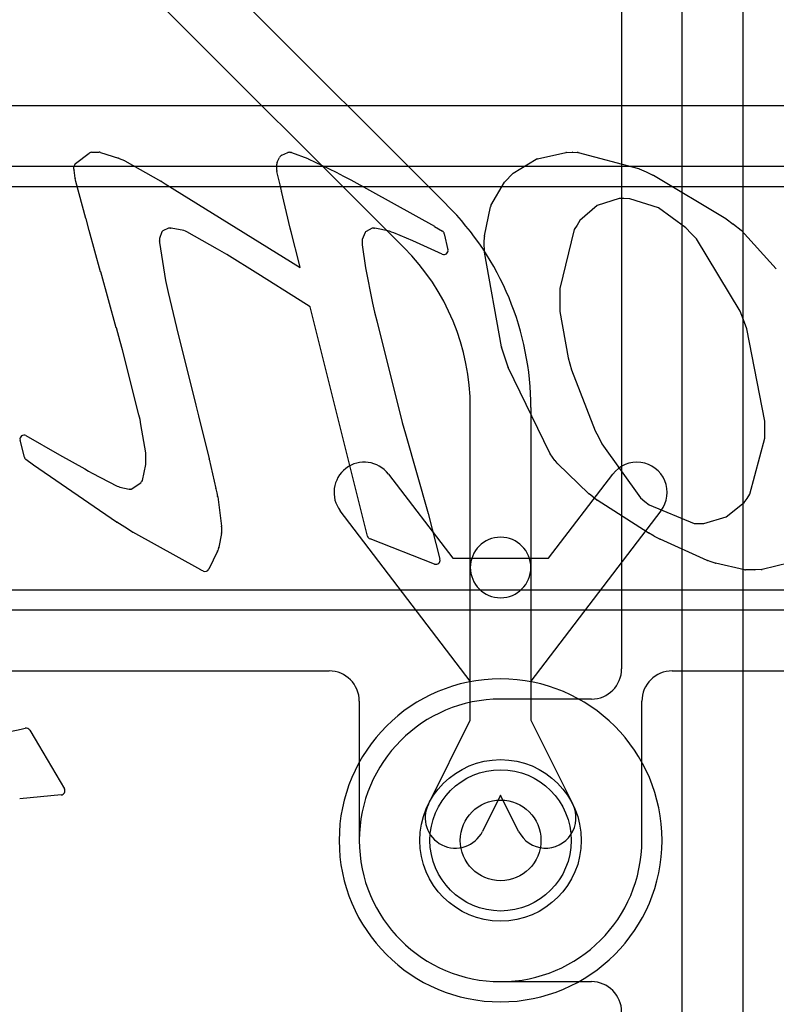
# Model space of a CAD drawing. Extents: x 0 to 30.5, y 0 to 20.
# Tile 12 of 17: x 21.2 to 23.1, y 8.3 to 10.7. Entities that reach past the tile are written whole.
import ezdxf

# ---------------------------------------------------------------- set-up
doc = ezdxf.new("R2010")
doc.units = 0
for name, color, linetype in [('Hole', 1, 'CONTINUOUS'), ('L1', 3, 'CONTINUOUS'), ('L2', 3, 'CONTINUOUS'), ('L3', 3, 'CONTINUOUS'), ('L4', 3, 'CONTINUOUS'), ('MetalMask-A', 176, 'CONTINUOUS'), ('PartsSilk-B', 221, 'CONTINUOUS'), ('Resist-A', 2, 'CONTINUOUS'), ('Resist-B', 2, 'CONTINUOUS'), ('Silk-B', 140, 'CONTINUOUS')]:
    doc.layers.add(name, color=color, linetype=linetype)

msp = doc.modelspace()

# ---------------------------------------------------------------- linework, layer by layer
at = {"layer": 'Hole'}
msp.add_circle((22.375, 8.69), 0.1, dxfattribs=at)
at = {"layer": 'L1'}
for p, q in [((24.275, 10.51004), (20.475, 10.51004)), ((20.475, 10.31), (24.275, 10.31)), ((22.09689, 9.5975), (22.25638, 9.38877)), ((22.49362, 9.38877), (22.65311, 9.5975)), ((22.3, 9.08463), (21.97771, 9.50642)), ((22.77229, 9.50642), (22.45, 9.08463)), ((22.25638, 9.38877), (22.49362, 9.38877)), ((24.275, 9.31), (20.475, 9.31)), ((20.475, 9.10996), (21.94999, 9.10996)), ((22.80001, 9.10996), (24.275, 9.10996)), ((22.3, 8.98766), (22.3, 9.08463)), ((22.45, 9.08463), (22.45, 8.98766)), ((22.02496, 9.03499), (22.02496, 8.69)), ((22.72504, 8.69), (22.72504, 9.03499)), ((22.19604, 8.77929), (22.3, 8.98766)), ((22.45, 8.98766), (22.55396, 8.77929)), ((22.375, 8.802), (22.33026, 8.71233)), ((22.41974, 8.71233), (22.375, 8.802))]:
    msp.add_line(p, q, dxfattribs=at)
msp.add_circle((22.375, 8.69), 0.2, dxfattribs=at)
for centre, radius, start, end in [((22.0373, 9.55196), 0.075, 37.38786, -142.61669), ((22.7127, 9.55196), 0.075, -37.38786, 142.61669), ((21.94999, 9.03499), 0.07497, 0, 90), ((22.80001, 9.03499), 0.07497, 90, 180), ((22.26315, 8.74581), 0.075, 153.4862, -26.51596), ((22.48685, 8.74581), 0.075, -153.4862, 26.51596), ((22.375, 8.69), 0.35004, 180, 0)]:
    msp.add_arc(centre, radius, start, end, dxfattribs=at)
at = {"layer": 'L2'}
for start, end in [(90, -90), (-90, 90)]:
    msp.add_arc((22.375, 8.69), 0.40004, start, end, dxfattribs=at)
at = {"layer": 'L3'}
for p, q in [((17.93902, 14.56705), (22.24205, 10.26403)), ((22.13598, 10.15796), (17.83296, 14.46098)), ((22.3, 9.36598), (22.3, 9.76197)), ((22.45, 9.76197), (22.45, 9.36598)), ((22.3, 8.98766), (22.3, 9.36598)), ((22.45, 9.36598), (22.45, 8.98766)), ((22.19604, 8.77929), (22.3, 8.98766)), ((22.45, 8.98766), (22.55396, 8.77929)), ((22.375, 8.802), (22.33026, 8.71233)), ((22.41974, 8.71233), (22.375, 8.802))]:
    msp.add_line(p, q, dxfattribs=at)
msp.add_circle((22.375, 8.69), 0.2, dxfattribs=at)
for centre, radius, start, end in [((21.74, 9.76198), 0.71, -0.00081, 45), ((21.74, 9.76198), 0.56, -0.00102, 45), ((22.375, 9.36598), 0.075, 0, 180), ((22.375, 9.36598), 0.075, 180, 0), ((22.26315, 8.74581), 0.075, 153.4862, -26.51596), ((22.48685, 8.74581), 0.075, -153.4862, 26.51596)]:
    msp.add_arc(centre, radius, start, end, dxfattribs=at)
at = {"layer": 'L4'}
for p, q in [((22.825, 6.93803), (22.825, 11.28697)), ((22.975, 11.28697), (22.975, 6.93803)), ((22.67496, 10.79996), (22.67496, 9.11504)), ((22.59996, 9.04004), (22.375, 9.04004)), ((22.375, 8.33996), (22.59996, 8.33996))]:
    msp.add_line(p, q, dxfattribs=at)
msp.add_circle((22.375, 8.69), 0.2, dxfattribs=at)
for centre, radius, start, end in [((22.59996, 9.11504), 0.075, -90, 0), ((22.375, 8.69), 0.35004, 90, -90), ((22.59996, 8.26496), 0.075, 0, 90)]:
    msp.add_arc(centre, radius, start, end, dxfattribs=at)
at = {"layer": 'MetalMask-A'}
for p, q in [((20.475, 10.31), (24.275, 10.31)), ((24.275, 9.31), (20.475, 9.31))]:
    msp.add_line(p, q, dxfattribs=at)
at = {"layer": 'PartsSilk-B'}
for p, q in [((21.32187, 10.36655), (21.35564, 10.39257)), ((21.36174, 10.39465), (21.38048, 10.39465)), ((21.38348, 10.39419), (21.42861, 10.37999)), ((21.83314, 10.38747), (21.84793, 10.39381)), ((21.85273, 10.39458), (21.85469, 10.39441)), ((21.85733, 10.39382), (21.89734, 10.37889)), ((22.46654, 10.37842), (22.53637, 10.39407)), ((22.53833, 10.39431), (22.55338, 10.39465)), ((22.55376, 10.39465), (22.56505, 10.39448)), ((22.56749, 10.39414), (22.71692, 10.35407)), ((21.42965, 10.3796), (21.43638, 10.37663)), ((21.43638, 10.37663), (21.44302, 10.37388)), ((21.44409, 10.37336), (21.5333, 10.3234)), ((21.82147, 10.3699), (21.82746, 10.38205)), ((21.82936, 10.3847), (21.83001, 10.38535)), ((21.89814, 10.37855), (21.96765, 10.3454)), ((22.40657, 10.3427), (22.46355, 10.37721)), ((21.31797, 10.35317), (21.31797, 10.35863)), ((21.32106, 10.33013), (21.31803, 10.3507)), ((21.82044, 10.34963), (21.82044, 10.36548)), ((21.82906, 10.31365), (21.82073, 10.34722)), ((21.968, 10.34522), (21.9858, 10.33587)), ((22.71841, 10.35354), (22.73537, 10.34596)), ((22.73541, 10.34594), (22.75247, 10.33821)), ((21.32193, 10.32616), (21.3212, 10.32939)), ((21.32282, 10.32251), (21.32197, 10.32599)), ((21.34775, 10.23018), (21.32288, 10.32227)), ((21.5338, 10.3231), (21.54419, 10.31645)), ((21.9858, 10.33587), (22.00395, 10.32653)), ((22.00423, 10.32638), (22.21124, 10.21125)), ((22.35121, 10.26243), (22.38495, 10.32063)), ((22.38646, 10.32262), (22.40461, 10.34115)), ((22.75348, 10.33769), (22.93297, 10.23039)), ((21.54419, 10.31645), (21.87867, 10.10906)), ((21.83057, 10.30631), (21.82906, 10.31365)), ((21.83218, 10.29883), (21.83063, 10.30604)), ((21.85376, 10.20681), (21.83222, 10.29865)), ((22.66847, 10.27975), (22.61463, 10.263)), ((22.68067, 10.27994), (22.66847, 10.27975)), ((22.69531, 10.27955), (22.68067, 10.27994)), ((22.76587, 10.25717), (22.69531, 10.27955)), ((22.33506, 10.188), (22.35008, 10.25947)), ((22.61463, 10.263), (22.57159, 10.22523)), ((22.83363, 10.20773), (22.76587, 10.25717)), ((21.35586, 10.20069), (21.34776, 10.23014)), ((22.57159, 10.22523), (22.5645, 10.21443)), ((22.9338, 10.22984), (22.95166, 10.21661)), ((21.38409, 10.09886), (21.35586, 10.20067)), ((21.53557, 10.19715), (21.52971, 10.18108)), ((21.53661, 10.19855), (21.53557, 10.19715)), ((21.53784, 10.19995), (21.53661, 10.19855)), ((21.55196, 10.20668), (21.53784, 10.19995)), ((21.55592, 10.20668), (21.55196, 10.20668)), ((21.55905, 10.20701), (21.55723, 10.20677)), ((21.59009, 10.20067), (21.55905, 10.20701)), ((21.59396, 10.1991), (21.59009, 10.20067)), ((21.59786, 10.19748), (21.59396, 10.1991)), ((21.67396, 10.15476), (21.59786, 10.19748)), ((21.85605, 10.19755), (21.85379, 10.20669)), ((21.87669, 10.11644), (21.85607, 10.19748)), ((22.04032, 10.19715), (22.03912, 10.19572)), ((22.04172, 10.19875), (22.04032, 10.19715)), ((22.05672, 10.20668), (22.04172, 10.19875)), ((22.06086, 10.20668), (22.05672, 10.20668)), ((22.06365, 10.20701), (22.06253, 10.20682)), ((22.09959, 10.19891), (22.06365, 10.20701)), ((22.1046, 10.19692), (22.09959, 10.19891)), ((22.1104, 10.19484), (22.10493, 10.19679)), ((22.21154, 10.21108), (22.23101, 10.19935)), ((22.55764, 10.20366), (22.52214, 10.05717)), ((22.5645, 10.21443), (22.55764, 10.20366)), ((22.84682, 10.19363), (22.83363, 10.20773)), ((22.95184, 10.21647), (22.97083, 10.20171)), ((22.97207, 10.20056), (23.05819, 10.10629)), ((21.5297, 10.17483), (21.52955, 10.17136)), ((21.52971, 10.18108), (21.52971, 10.17526)), ((22.03912, 10.19572), (22.03219, 10.17894)), ((22.03219, 10.17894), (22.03219, 10.17282)), ((22.03219, 10.17282), (22.03239, 10.16573)), ((22.15718, 10.17506), (22.1104, 10.19484)), ((22.2306, 10.14208), (22.15718, 10.17506)), ((22.2356, 10.19299), (22.24459, 10.15335)), ((22.33457, 10.1703), (22.33484, 10.18612)), ((22.86011, 10.17985), (22.84692, 10.19351)), ((22.96851, 10.00125), (22.86011, 10.17985)), ((21.52955, 10.17136), (21.5451, 10.07711)), ((21.68521, 10.14792), (21.67396, 10.15476)), ((21.69666, 10.141), (21.68524, 10.1479)), ((22.03239, 10.16573), (22.04052, 10.10818)), ((22.33485, 10.14909), (22.33457, 10.17)), ((22.37732, 9.91293), (22.33501, 10.14744)), ((21.77379, 10.09318), (21.69666, 10.141)), ((21.42291, 9.95985), (21.3841, 10.09884)), ((21.87867, 10.10906), (21.87672, 10.11631)), ((22.04052, 10.10818), (22.05799, 10.0208)), ((21.5451, 10.07711), (21.54825, 10.06212)), ((21.87812, 10.02773), (21.77379, 10.09318)), ((21.54825, 10.06212), (21.55161, 10.04712)), ((22.52214, 10.05717), (22.52198, 10.03866)), ((21.55161, 10.04712), (21.57613, 9.94351)), ((21.90301, 10.01202), (21.87812, 10.02773)), ((22.52198, 10.03866), (22.52198, 10.00053)), ((22.04544, 9.44361), (21.90301, 10.01202)), ((22.05799, 10.0208), (22.06293, 9.99894)), ((22.97695, 9.97935), (22.96851, 10.00125)), ((22.06293, 9.99894), (22.06804, 9.97708)), ((22.06804, 9.97708), (22.13154, 9.72555)), ((22.52198, 10.00053), (22.5428, 9.88563)), ((22.98545, 9.95766), (22.97697, 9.97929)), ((21.4323, 9.92611), (21.42302, 9.95943)), ((23.02957, 9.72838), (22.98545, 9.95766)), ((21.57613, 9.94351), (21.61146, 9.80199)), ((21.43814, 9.90541), (21.43231, 9.92607)), ((21.47906, 9.74389), (21.43814, 9.90541)), ((22.38557, 9.88688), (22.37764, 9.91165)), ((22.39363, 9.86245), (22.38559, 9.8868)), ((22.5428, 9.88563), (22.54687, 9.87044)), ((22.49689, 9.64938), (22.39413, 9.86122)), ((22.54687, 9.87044), (22.55093, 9.85544)), ((22.55093, 9.85544), (22.60969, 9.70453)), ((21.61146, 9.80199), (21.62008, 9.76793)), ((21.62009, 9.7679), (21.62665, 9.74162)), ((21.48157, 9.73228), (21.47906, 9.74389)), ((21.62667, 9.74156), (21.65258, 9.63482)), ((21.484, 9.72063), (21.48157, 9.73228)), ((21.49585, 9.64981), (21.484, 9.72063)), ((22.13154, 9.72555), (22.13932, 9.69695)), ((23.02993, 9.70417), (23.02957, 9.72838)), ((21.19905, 9.69265), (21.28231, 9.64526)), ((22.13932, 9.69695), (22.19571, 9.49991)), ((22.60969, 9.70453), (22.61727, 9.68934)), ((22.61727, 9.68934), (22.62595, 9.6721)), ((22.99287, 9.54747), (23.02973, 9.68674)), ((23.02973, 9.68674), (23.02993, 9.70417)), ((21.19509, 9.63903), (21.1844, 9.68152)), ((22.62595, 9.6721), (22.72195, 9.53898)), ((21.28231, 9.64526), (21.34458, 9.61009)), ((21.49585, 9.62125), (21.49585, 9.64981)), ((22.50973, 9.63122), (22.49776, 9.64792)), ((21.2177, 9.61962), (21.19888, 9.6334)), ((21.42365, 9.47866), (21.21796, 9.61944)), ((21.48739, 9.58173), (21.49585, 9.62125)), ((21.6526, 9.63472), (21.66962, 9.56135)), ((22.5148, 9.62452), (22.50989, 9.63101)), ((22.59342, 9.54889), (22.51585, 9.62334)), ((21.3447, 9.61002), (21.35362, 9.60482)), ((21.35362, 9.60482), (21.36296, 9.59988)), ((21.36296, 9.59988), (21.42509, 9.56777)), ((21.42509, 9.56777), (21.42805, 9.56653)), ((21.42805, 9.56653), (21.43124, 9.5653)), ((21.43124, 9.5653), (21.45508, 9.55999)), ((21.45982, 9.56035), (21.484, 9.57571)), ((21.484, 9.57571), (21.48563, 9.5787)), ((21.48577, 9.57894), (21.48739, 9.58173)), ((21.45512, 9.56), (21.45628, 9.56014)), ((21.45696, 9.5602), (21.45982, 9.56035)), ((21.66969, 9.56104), (21.67165, 9.55118)), ((21.67165, 9.55118), (21.67384, 9.54182)), ((21.67402, 9.54084), (21.68351, 9.46832)), ((22.60388, 9.54076), (22.59424, 9.54818)), ((22.61379, 9.53321), (22.60392, 9.54072)), ((22.72195, 9.53898), (22.73252, 9.52981)), ((22.98565, 9.53706), (22.99287, 9.54747)), ((22.74079, 9.45181), (22.61445, 9.53274)), ((22.73252, 9.52981), (22.74329, 9.52083)), ((22.74329, 9.52083), (22.85465, 9.47493)), ((22.93425, 9.49119), (22.9784, 9.52701)), ((22.9784, 9.52701), (22.98565, 9.53706)), ((22.19579, 9.49965), (22.22485, 9.38645)), ((22.87901, 9.47509), (22.93425, 9.49119)), ((21.44357, 9.46613), (21.42398, 9.47844)), ((21.46318, 9.45391), (21.4436, 9.46611)), ((21.68358, 9.46662), (21.68342, 9.46261)), ((22.85465, 9.47493), (22.86633, 9.47473)), ((22.86633, 9.47473), (22.87901, 9.47509)), ((21.63231, 9.35999), (21.46362, 9.45366)), ((21.68324, 9.44998), (21.67686, 9.41658)), ((21.68342, 9.46261), (21.68342, 9.45186)), ((22.75584, 9.44324), (22.74124, 9.45154)), ((22.76968, 9.43605), (22.75618, 9.44305)), ((21.67657, 9.41544), (21.67535, 9.41159)), ((22.21154, 9.37464), (22.05152, 9.43672)), ((22.88712, 9.38332), (22.77019, 9.4358)), ((21.67364, 9.40668), (21.65178, 9.36174)), ((21.67532, 9.41149), (21.67415, 9.40793)), ((22.89692, 9.37984), (22.8879, 9.38301)), ((22.90628, 9.37678), (22.89714, 9.37977)), ((22.97978, 9.36061), (22.90725, 9.37651)), ((23.0912, 9.37727), (23.02285, 9.36099)), ((21.63857, 9.35704), (21.63294, 9.35966)), ((23.00529, 9.36038), (22.98192, 9.36038)), ((23.02076, 9.36072), (23.00551, 9.36038)), ((21.05231, 8.93663), (21.18696, 8.96558)), ((21.18696, 8.96558), (21.19731, 8.96799)), ((21.20819, 8.96333), (21.29422, 8.81752)), ((21.28653, 8.80248), (21.18345, 8.79294))]:
    msp.add_line(p, q, dxfattribs=at)
for centre, start, end in [((21.36174, 10.38465), 90, 127.60354), ((21.38048, 10.38465), 72.54344, 90), ((21.85187, 10.38462), 85.06501, 113.20611), ((21.85383, 10.38445), 69.5177, 85.06501), ((22.53856, 10.38431), 91.31757, 102.63416), ((22.5536, 10.38465), 89.08335, 91.27804), ((22.5649, 10.38448), 74.99109, 89.13126), ((21.42561, 10.37045), 66.1771, 72.54344), ((21.4392, 10.36464), 60.71717, 67.53882), ((21.83044, 10.36548), 153.76806, 180), ((21.83643, 10.37763), 135, 153.76806), ((21.83708, 10.37828), 113.20611, 135), ((21.89384, 10.36952), 64.53665, 69.5177), ((22.46873, 10.36866), 102.64685, 121.20274), ((21.32792, 10.35216), 174.2039, -171.60243), ((21.32797, 10.35863), 127.60354, 180), ((21.83044, 10.34963), 180, -166.06099), ((21.96335, 10.33637), 62.2815, 64.53665), ((22.41175, 10.33415), 121.20949, 135.59588), ((22.71433, 10.34441), 65.92116, 74.98789), ((22.73129, 10.33683), 65.66513, 65.91553), ((21.33095, 10.33159), -171.60243, -167.28466), ((21.33168, 10.32836), -167.28466, -166.28353), ((21.33253, 10.32488), -166.28353, -164.86552), ((21.52841, 10.31468), 57.37496, 60.71717), ((21.99937, 10.31764), 60.92314, 62.74313), ((22.3936, 10.31561), 135.52638, 149.89943), ((22.74835, 10.3291), 59.15409, 65.63959), ((21.84036, 10.30833), -168.3416, -166.7562), ((21.84196, 10.30093), -167.88124, -166.82507), ((22.35987, 10.25741), 149.90013, 168.13151), ((21.3574, 10.23279), -164.86552, -164.62928), ((22.92784, 10.22181), 53.41658, 59.13047), ((21.3655, 10.20334), -164.62928, -164.51881), ((21.55592, 10.21668), -90, -82.46975), ((21.8635, 10.20909), -166.82507, -166.11658), ((21.86576, 10.19995), -166.11658, -165.69972), ((22.06086, 10.21668), -90, -80.38697), ((22.10829, 10.20621), -111.66304, -109.6307), ((22.20638, 10.20251), 58.94784, 60.92314), ((22.22585, 10.19078), 12.77124, 58.94784), ((22.94571, 10.20858), 52.15519, 53.46351), ((22.96469, 10.19381), 42.4471, 52.1452), ((21.51971, 10.17526), -2.46466, 0), ((22.34484, 10.18595), 168.16154, 179.0093), ((22.85412, 10.20045), -136.94698, -136.01999), ((21.69041, 10.15646), -121.33721, -121.1308), ((22.23484, 10.15114), -115.07918, 12.77124), ((22.34457, 10.17013), 179.02607, -179.23828), ((22.34485, 10.14922), -179.2552, -169.7723), ((21.39373, 10.10153), -164.51881, -164.39307), ((21.88638, 10.11891), -165.69972, -164.93577), ((22.98628, 9.98294), -158.95426, -158.59647), ((21.43261, 9.96227), -165.99156, -163.50378), ((21.44193, 9.92879), -164.44827, -164.21205), ((22.38716, 9.9147), -169.80279, -162.25124), ((22.39509, 9.88993), -162.23568, -161.73436), ((22.40313, 9.86558), -161.76431, -154.12299), ((21.61039, 9.76548), 14.00844, 14.18918), ((21.61695, 9.7392), 13.64724, 14.00844), ((21.1941, 9.68396), 60.33328, -165.8804), ((21.20479, 9.64147), -165.8804, -126.21689), ((22.50589, 9.65375), -154.10085, -144.3565), ((21.22361, 9.62769), -126.21689, -124.40523), ((21.64286, 9.63246), 13.06334, 13.64724), ((22.51786, 9.63705), -144.3558, -142.86671), ((22.52277, 9.63055), -142.88932, -133.82537), ((21.33966, 9.60138), 59.74356, 60.53929), ((21.49441, 9.57391), 149.79307, 151.38497), ((21.45632, 9.55007), 96.89055, 97.12502), ((21.45748, 9.55021), 92.97967, 96.89055), ((21.65988, 9.55909), 11.24253, 13.06334), ((21.6641, 9.53954), 7.46597, 13.17493), ((22.60034, 9.5561), -133.82424, -127.58234), ((22.60998, 9.54868), -127.60354, -127.28474), ((22.61984, 9.54116), -127.27136, -122.64324), ((22.1861, 9.49716), 14.41127, 15.96902), ((21.4293, 9.48691), -124.40523, -122.1329), ((21.44889, 9.4746), -122.1329, -121.92646), ((21.67359, 9.46702), -2.2929, 7.46597), ((21.46847, 9.4624), -121.92646, -119.02677), ((21.67342, 9.45186), -10.83791, 0), ((22.05514, 9.44604), -165.93596, -111.22677), ((22.74618, 9.46023), -122.62504, -119.61573), ((22.76078, 9.45193), -119.61691, -117.41369), ((21.66704, 9.41846), -17.5831, -10.83791), ((22.77428, 9.44492), -117.41135, -114.17263), ((21.66465, 9.41105), -25.92419, -18.18127), ((21.66582, 9.41461), -18.18127, -17.5831), ((22.21516, 9.38396), -111.22677, 14.41127), ((22.89122, 9.39244), -114.20684, -109.36046), ((22.90024, 9.38928), -109.37651, -108.08116), ((22.90939, 9.38628), -108.12681, -102.3667), ((21.63716, 9.36873), -119.02677, -114.95115), ((21.64279, 9.36611), -114.95115, -25.92419), ((22.98192, 9.37038), -102.35483, -90), ((23.00529, 9.37038), -90, -88.73194), ((23.02053, 9.37072), -88.68243, -76.59894), ((21.19958, 8.95825), 30.5411, 103.11915), ((21.28561, 8.81244), -84.72259, 30.5411)]:
    msp.add_arc(centre, 0.01, start, end, dxfattribs=at)
at = {"layer": 'Resist-A'}
for p, q in [((20.425, 10.36), (24.325, 10.36)), ((24.325, 9.26), (20.425, 9.26))]:
    msp.add_line(p, q, dxfattribs=at)
msp.add_circle((22.375, 8.69), 0.175, dxfattribs=at)
at = {"layer": 'Resist-B'}
msp.add_circle((22.375, 8.69), 0.175, dxfattribs=at)
at = {"layer": 'Silk-B'}
for p, q in [((21.32187, 10.36655), (21.35564, 10.39257)), ((21.36174, 10.39465), (21.38048, 10.39465)), ((21.38348, 10.39419), (21.42861, 10.37999)), ((21.83314, 10.38747), (21.84793, 10.39381)), ((21.85273, 10.39458), (21.85469, 10.39441)), ((21.85733, 10.39382), (21.89734, 10.37889)), ((22.46654, 10.37842), (22.53637, 10.39407)), ((22.53833, 10.39431), (22.55338, 10.39465)), ((22.55376, 10.39465), (22.56505, 10.39448)), ((22.56749, 10.39414), (22.71692, 10.35407)), ((21.42965, 10.3796), (21.43638, 10.37663)), ((21.43638, 10.37663), (21.44302, 10.37388)), ((21.44409, 10.37336), (21.5333, 10.3234)), ((21.82147, 10.3699), (21.82746, 10.38205)), ((21.82936, 10.3847), (21.83001, 10.38535)), ((21.89814, 10.37855), (21.96765, 10.3454)), ((22.40657, 10.3427), (22.46355, 10.37721)), ((21.31797, 10.35317), (21.31797, 10.35863)), ((21.32106, 10.33013), (21.31803, 10.3507)), ((21.82044, 10.34963), (21.82044, 10.36548)), ((21.82906, 10.31365), (21.82073, 10.34722)), ((21.968, 10.34522), (21.9858, 10.33587)), ((22.71841, 10.35354), (22.73537, 10.34596)), ((22.73541, 10.34594), (22.75247, 10.33821)), ((21.32193, 10.32616), (21.3212, 10.32939)), ((21.32282, 10.32251), (21.32197, 10.32599)), ((21.34775, 10.23018), (21.32288, 10.32227)), ((21.5338, 10.3231), (21.54419, 10.31645)), ((21.9858, 10.33587), (22.00395, 10.32653)), ((22.00423, 10.32638), (22.21124, 10.21125)), ((22.35121, 10.26243), (22.38495, 10.32063)), ((22.38646, 10.32262), (22.40461, 10.34115)), ((22.75348, 10.33769), (22.93297, 10.23039)), ((21.54419, 10.31645), (21.87867, 10.10906)), ((21.83057, 10.30631), (21.82906, 10.31365)), ((21.83218, 10.29883), (21.83063, 10.30604)), ((21.85376, 10.20681), (21.83222, 10.29865)), ((22.66847, 10.27975), (22.61463, 10.263)), ((22.68067, 10.27994), (22.66847, 10.27975)), ((22.69531, 10.27955), (22.68067, 10.27994)), ((22.76587, 10.25717), (22.69531, 10.27955)), ((22.33506, 10.188), (22.35008, 10.25947)), ((22.61463, 10.263), (22.57159, 10.22523)), ((22.83363, 10.20773), (22.76587, 10.25717)), ((21.35586, 10.20069), (21.34776, 10.23014)), ((22.57159, 10.22523), (22.5645, 10.21443)), ((22.9338, 10.22984), (22.95166, 10.21661)), ((21.38409, 10.09886), (21.35586, 10.20067)), ((21.53557, 10.19715), (21.52971, 10.18108)), ((21.53661, 10.19855), (21.53557, 10.19715)), ((21.53784, 10.19995), (21.53661, 10.19855)), ((21.55196, 10.20668), (21.53784, 10.19995)), ((21.55592, 10.20668), (21.55196, 10.20668)), ((21.55905, 10.20701), (21.55723, 10.20677)), ((21.59009, 10.20067), (21.55905, 10.20701)), ((21.59396, 10.1991), (21.59009, 10.20067)), ((21.59786, 10.19748), (21.59396, 10.1991)), ((21.67396, 10.15476), (21.59786, 10.19748)), ((21.85605, 10.19755), (21.85379, 10.20669)), ((21.87669, 10.11644), (21.85607, 10.19748)), ((22.04032, 10.19715), (22.03912, 10.19572)), ((22.04172, 10.19875), (22.04032, 10.19715)), ((22.05672, 10.20668), (22.04172, 10.19875)), ((22.06086, 10.20668), (22.05672, 10.20668)), ((22.06365, 10.20701), (22.06253, 10.20682)), ((22.09959, 10.19891), (22.06365, 10.20701)), ((22.1046, 10.19692), (22.09959, 10.19891)), ((22.1104, 10.19484), (22.10493, 10.19679)), ((22.21154, 10.21108), (22.23101, 10.19935)), ((22.55764, 10.20366), (22.52214, 10.05717)), ((22.5645, 10.21443), (22.55764, 10.20366)), ((22.84682, 10.19363), (22.83363, 10.20773)), ((22.95184, 10.21647), (22.97083, 10.20171)), ((22.97207, 10.20056), (23.05819, 10.10629)), ((21.5297, 10.17483), (21.52955, 10.17136)), ((21.52971, 10.18108), (21.52971, 10.17526)), ((22.03912, 10.19572), (22.03219, 10.17894)), ((22.03219, 10.17894), (22.03219, 10.17282)), ((22.03219, 10.17282), (22.03239, 10.16573)), ((22.15718, 10.17506), (22.1104, 10.19484)), ((22.2306, 10.14208), (22.15718, 10.17506)), ((22.2356, 10.19299), (22.24459, 10.15335)), ((22.33457, 10.1703), (22.33484, 10.18612)), ((22.86011, 10.17985), (22.84692, 10.19351)), ((22.96851, 10.00125), (22.86011, 10.17985)), ((21.52955, 10.17136), (21.5451, 10.07711)), ((21.68521, 10.14792), (21.67396, 10.15476)), ((21.69666, 10.141), (21.68524, 10.1479)), ((22.03239, 10.16573), (22.04052, 10.10818)), ((22.33485, 10.14909), (22.33457, 10.17)), ((22.37732, 9.91293), (22.33501, 10.14744)), ((21.77379, 10.09318), (21.69666, 10.141)), ((21.42291, 9.95985), (21.3841, 10.09884)), ((21.87867, 10.10906), (21.87672, 10.11631)), ((22.04052, 10.10818), (22.05799, 10.0208)), ((21.5451, 10.07711), (21.54825, 10.06212)), ((21.87812, 10.02773), (21.77379, 10.09318)), ((21.54825, 10.06212), (21.55161, 10.04712)), ((22.52214, 10.05717), (22.52198, 10.03866)), ((21.55161, 10.04712), (21.57613, 9.94351)), ((21.90301, 10.01202), (21.87812, 10.02773)), ((22.52198, 10.03866), (22.52198, 10.00053)), ((22.04544, 9.44361), (21.90301, 10.01202)), ((22.05799, 10.0208), (22.06293, 9.99894)), ((22.97695, 9.97935), (22.96851, 10.00125)), ((22.06293, 9.99894), (22.06804, 9.97708)), ((22.06804, 9.97708), (22.13154, 9.72555)), ((22.52198, 10.00053), (22.5428, 9.88563)), ((22.98545, 9.95766), (22.97697, 9.97929)), ((21.4323, 9.92611), (21.42302, 9.95943)), ((23.02957, 9.72838), (22.98545, 9.95766)), ((21.57613, 9.94351), (21.61146, 9.80199)), ((21.43814, 9.90541), (21.43231, 9.92607)), ((21.47906, 9.74389), (21.43814, 9.90541)), ((22.38557, 9.88688), (22.37764, 9.91165)), ((22.39363, 9.86245), (22.38559, 9.8868)), ((22.5428, 9.88563), (22.54687, 9.87044)), ((22.49689, 9.64938), (22.39413, 9.86122)), ((22.54687, 9.87044), (22.55093, 9.85544)), ((22.55093, 9.85544), (22.60969, 9.70453)), ((21.61146, 9.80199), (21.62008, 9.76793)), ((21.62009, 9.7679), (21.62665, 9.74162)), ((21.48157, 9.73228), (21.47906, 9.74389)), ((21.62667, 9.74156), (21.65258, 9.63482)), ((21.484, 9.72063), (21.48157, 9.73228)), ((21.49585, 9.64981), (21.484, 9.72063)), ((22.13154, 9.72555), (22.13932, 9.69695)), ((23.02993, 9.70417), (23.02957, 9.72838)), ((21.19905, 9.69265), (21.28231, 9.64526)), ((22.13932, 9.69695), (22.19571, 9.49991)), ((22.60969, 9.70453), (22.61727, 9.68934)), ((22.61727, 9.68934), (22.62595, 9.6721)), ((22.99287, 9.54747), (23.02973, 9.68674)), ((23.02973, 9.68674), (23.02993, 9.70417)), ((21.19509, 9.63903), (21.1844, 9.68152)), ((22.62595, 9.6721), (22.72195, 9.53898)), ((21.28231, 9.64526), (21.34458, 9.61009)), ((21.49585, 9.62125), (21.49585, 9.64981)), ((22.50973, 9.63122), (22.49776, 9.64792)), ((21.2177, 9.61962), (21.19888, 9.6334)), ((21.42365, 9.47866), (21.21796, 9.61944)), ((21.48739, 9.58173), (21.49585, 9.62125)), ((21.6526, 9.63472), (21.66962, 9.56135)), ((22.5148, 9.62452), (22.50989, 9.63101)), ((22.59342, 9.54889), (22.51585, 9.62334)), ((21.3447, 9.61002), (21.35362, 9.60482)), ((21.35362, 9.60482), (21.36296, 9.59988)), ((21.36296, 9.59988), (21.42509, 9.56777)), ((21.42509, 9.56777), (21.42805, 9.56653)), ((21.42805, 9.56653), (21.43124, 9.5653)), ((21.43124, 9.5653), (21.45508, 9.55999)), ((21.45982, 9.56035), (21.484, 9.57571)), ((21.484, 9.57571), (21.48563, 9.5787)), ((21.48577, 9.57894), (21.48739, 9.58173)), ((21.45512, 9.56), (21.45628, 9.56014)), ((21.45696, 9.5602), (21.45982, 9.56035)), ((21.66969, 9.56104), (21.67165, 9.55118)), ((21.67165, 9.55118), (21.67384, 9.54182)), ((21.67402, 9.54084), (21.68351, 9.46832)), ((22.60388, 9.54076), (22.59424, 9.54818)), ((22.61379, 9.53321), (22.60392, 9.54072)), ((22.72195, 9.53898), (22.73252, 9.52981)), ((22.98565, 9.53706), (22.99287, 9.54747)), ((22.74079, 9.45181), (22.61445, 9.53274)), ((22.73252, 9.52981), (22.74329, 9.52083)), ((22.74329, 9.52083), (22.85465, 9.47493)), ((22.93425, 9.49119), (22.9784, 9.52701)), ((22.9784, 9.52701), (22.98565, 9.53706)), ((22.19579, 9.49965), (22.22485, 9.38645)), ((22.87901, 9.47509), (22.93425, 9.49119)), ((21.44357, 9.46613), (21.42398, 9.47844)), ((21.46318, 9.45391), (21.4436, 9.46611)), ((21.68358, 9.46662), (21.68342, 9.46261)), ((22.85465, 9.47493), (22.86633, 9.47473)), ((22.86633, 9.47473), (22.87901, 9.47509)), ((21.63231, 9.35999), (21.46362, 9.45366)), ((21.68324, 9.44998), (21.67686, 9.41658)), ((21.68342, 9.46261), (21.68342, 9.45186)), ((22.75584, 9.44324), (22.74124, 9.45154)), ((22.76968, 9.43605), (22.75618, 9.44305)), ((21.67657, 9.41544), (21.67535, 9.41159)), ((22.21154, 9.37464), (22.05152, 9.43672)), ((22.88712, 9.38332), (22.77019, 9.4358)), ((21.67364, 9.40668), (21.65178, 9.36174)), ((21.67532, 9.41149), (21.67415, 9.40793)), ((22.89692, 9.37984), (22.8879, 9.38301)), ((22.90628, 9.37678), (22.89714, 9.37977)), ((22.97978, 9.36061), (22.90725, 9.37651)), ((23.0912, 9.37727), (23.02285, 9.36099)), ((21.63857, 9.35704), (21.63294, 9.35966)), ((23.00529, 9.36038), (22.98192, 9.36038)), ((23.02076, 9.36072), (23.00551, 9.36038)), ((21.05231, 8.93663), (21.18696, 8.96558)), ((21.18696, 8.96558), (21.19731, 8.96799)), ((21.20819, 8.96333), (21.29422, 8.81752)), ((21.28653, 8.80248), (21.18345, 8.79294))]:
    msp.add_line(p, q, dxfattribs=at)
for centre, start, end in [((21.36174, 10.38465), 90, 127.60354), ((21.38048, 10.38465), 72.54344, 90), ((21.85187, 10.38462), 85.06501, 113.20611), ((21.85383, 10.38445), 69.5177, 85.06501), ((22.53856, 10.38431), 91.31757, 102.63416), ((22.5536, 10.38465), 89.08335, 91.27804), ((22.5649, 10.38448), 74.99109, 89.13126), ((21.42561, 10.37045), 66.1771, 72.54344), ((21.4392, 10.36464), 60.71717, 67.53882), ((21.83044, 10.36548), 153.76806, 180), ((21.83643, 10.37763), 135, 153.76806), ((21.83708, 10.37828), 113.20611, 135), ((21.89384, 10.36952), 64.53665, 69.5177), ((22.46873, 10.36866), 102.64685, 121.20274), ((21.32792, 10.35216), 174.2039, -171.60243), ((21.32797, 10.35863), 127.60354, 180), ((21.83044, 10.34963), 180, -166.06099), ((21.96335, 10.33637), 62.2815, 64.53665), ((22.41175, 10.33415), 121.20949, 135.59588), ((22.71433, 10.34441), 65.92116, 74.98789), ((22.73129, 10.33683), 65.66513, 65.91553), ((21.33095, 10.33159), -171.60243, -167.28466), ((21.33168, 10.32836), -167.28466, -166.28353), ((21.33253, 10.32488), -166.28353, -164.86552), ((21.52841, 10.31468), 57.37496, 60.71717), ((21.99937, 10.31764), 60.92314, 62.74313), ((22.3936, 10.31561), 135.52638, 149.89943), ((22.74835, 10.3291), 59.15409, 65.63959), ((21.84036, 10.30833), -168.3416, -166.7562), ((21.84196, 10.30093), -167.88124, -166.82507), ((22.35987, 10.25741), 149.90013, 168.13151), ((21.3574, 10.23279), -164.86552, -164.62928), ((22.92784, 10.22181), 53.41658, 59.13047), ((21.3655, 10.20334), -164.62928, -164.51881), ((21.55592, 10.21668), -90, -82.46975), ((21.8635, 10.20909), -166.82507, -166.11658), ((21.86576, 10.19995), -166.11658, -165.69972), ((22.06086, 10.21668), -90, -80.38697), ((22.10829, 10.20621), -111.66304, -109.6307), ((22.20638, 10.20251), 58.94784, 60.92314), ((22.22585, 10.19078), 12.77124, 58.94784), ((22.94571, 10.20858), 52.15519, 53.46351), ((22.96469, 10.19381), 42.4471, 52.1452), ((21.51971, 10.17526), -2.46466, 0), ((22.34484, 10.18595), 168.16154, 179.0093), ((22.85412, 10.20045), -136.94698, -136.01999), ((21.69041, 10.15646), -121.33721, -121.1308), ((22.23484, 10.15114), -115.07918, 12.77124), ((22.34457, 10.17013), 179.02607, -179.23828), ((22.34485, 10.14922), -179.2552, -169.7723), ((21.39373, 10.10153), -164.51881, -164.39307), ((21.88638, 10.11891), -165.69972, -164.93577), ((22.98628, 9.98294), -158.95426, -158.59647), ((21.43261, 9.96227), -165.99156, -163.50378), ((21.44193, 9.92879), -164.44827, -164.21205), ((22.38716, 9.9147), -169.80279, -162.25124), ((22.39509, 9.88993), -162.23568, -161.73436), ((22.40313, 9.86558), -161.76431, -154.12299), ((21.61039, 9.76548), 14.00844, 14.18918), ((21.61695, 9.7392), 13.64724, 14.00844), ((21.1941, 9.68396), 60.33328, -165.8804), ((21.20479, 9.64147), -165.8804, -126.21689), ((22.50589, 9.65375), -154.10085, -144.3565), ((21.22361, 9.62769), -126.21689, -124.40523), ((21.64286, 9.63246), 13.06334, 13.64724), ((22.51786, 9.63705), -144.3558, -142.86671), ((22.52277, 9.63055), -142.88932, -133.82537), ((21.33966, 9.60138), 59.74356, 60.53929), ((21.49441, 9.57391), 149.79307, 151.38497), ((21.45632, 9.55007), 96.89055, 97.12502), ((21.45748, 9.55021), 92.97967, 96.89055), ((21.65988, 9.55909), 11.24253, 13.06334), ((21.6641, 9.53954), 7.46597, 13.17493), ((22.60034, 9.5561), -133.82424, -127.58234), ((22.60998, 9.54868), -127.60354, -127.28474), ((22.61984, 9.54116), -127.27136, -122.64324), ((22.1861, 9.49716), 14.41127, 15.96902), ((21.4293, 9.48691), -124.40523, -122.1329), ((21.44889, 9.4746), -122.1329, -121.92646), ((21.67359, 9.46702), -2.2929, 7.46597), ((21.46847, 9.4624), -121.92646, -119.02677), ((21.67342, 9.45186), -10.83791, 0), ((22.05514, 9.44604), -165.93596, -111.22677), ((22.74618, 9.46023), -122.62504, -119.61573), ((22.76078, 9.45193), -119.61691, -117.41369), ((21.66704, 9.41846), -17.5831, -10.83791), ((22.77428, 9.44492), -117.41135, -114.17263), ((21.66465, 9.41105), -25.92419, -18.18127), ((21.66582, 9.41461), -18.18127, -17.5831), ((22.21516, 9.38396), -111.22677, 14.41127), ((22.89122, 9.39244), -114.20684, -109.36046), ((22.90024, 9.38928), -109.37651, -108.08116), ((22.90939, 9.38628), -108.12681, -102.3667), ((21.63716, 9.36873), -119.02677, -114.95115), ((21.64279, 9.36611), -114.95115, -25.92419), ((22.98192, 9.37038), -102.35483, -90), ((23.00529, 9.37038), -90, -88.73194), ((23.02053, 9.37072), -88.68243, -76.59894), ((21.19958, 8.95825), 30.5411, 103.11915), ((21.28561, 8.81244), -84.72259, 30.5411)]:
    msp.add_arc(centre, 0.01, start, end, dxfattribs=at)

doc.saveas('drawing.dxf')
